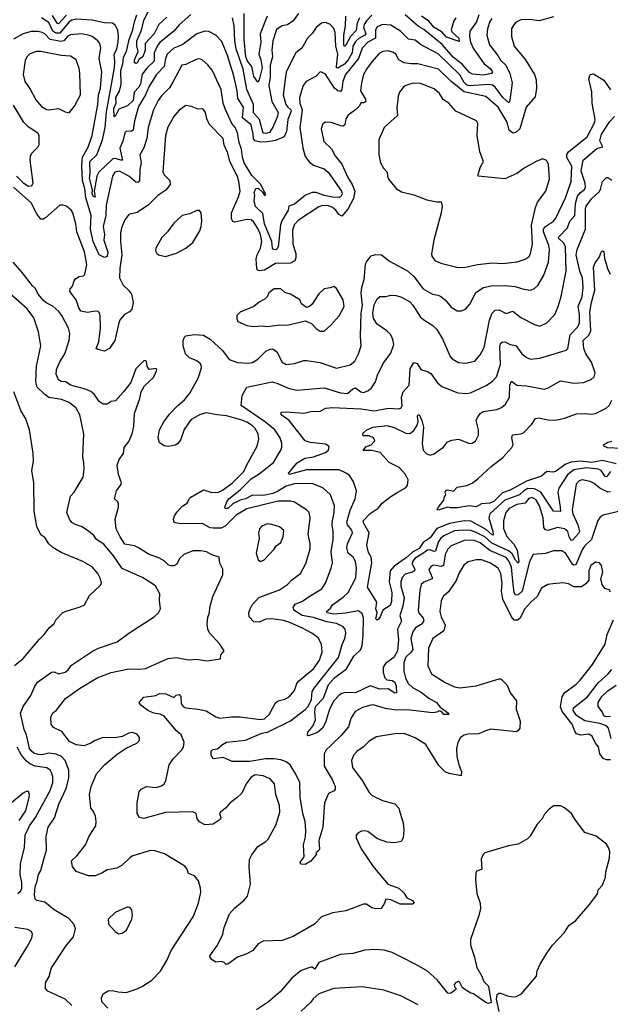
# Model space of a CAD drawing. Extents: x 1892934 to 2008621, y 567149 to 683290.
# Tile 237 of 256: x 1990430 to 1994783, y 628648 to 635910. Entities that reach past the tile are written whole.
import ezdxf

# ---------------------------------------------------------------- set-up
doc = ezdxf.new("R2010")
doc.units = 0

msp = doc.modelspace()

# ---------------------------------------------------------------- linework, layer by layer
at = {"layer": '0CON20XD'}
for points in [[(1991515, 635928.5), (1991454.2, 635875), (1991422.2, 635805), (1991355.8, 635735), (1991355.1, 635684.9), (1991336.4, 635635), (1991311.3, 635618.7), (1991295, 635592.3), (1991285, 635586.5), (1991275.4, 635595.4), (1991275.3, 635615), (1991304.1, 635675), (1991293.2, 635715), (1991293.2, 635755), (1991328.3, 635831.7), (1991344.8, 635905), (1991414.2, 636045)], [(1994365, 635930), (1994258.3, 635901.7), (1994191.2, 635911.2), (1994125, 635908.9), (1994085, 635888.9), (1994055.6, 635845), (1994054.5, 635785), (1994075.5, 635715), (1994159.2, 635615), (1994225.6, 635505), (1994236.5, 635466.5), (1994239.2, 635405), (1994230, 635340), (1994162.9, 635265), (1994115.8, 635105), (1994090.3, 635079.7), (1994065, 635073.8), (1994038.9, 635095), (1994023.8, 635155), (1993956.6, 635265), (1993865, 635342.7), (1993705, 635377.2), (1993609.3, 635455), (1993517.5, 635545), (1993365, 635583.8), (1993315, 635583.8), (1993262.7, 635592.7), (1993225, 635613.3), (1993201.5, 635655), (1993185, 635668), (1993145, 635680), (1993105.6, 635675.6), (1993079.2, 635660.8), (1993025, 635600), (1992985, 635545.6), (1992964.6, 635505), (1992949.1, 635445), (1992943.1, 635385), (1992980, 635325), (1992981.2, 635305), (1992965, 635296.2), (1992945, 635297.5), (1992934.3, 635275.7), (1992905.6, 635245), (1992852.1, 635205), (1992835, 635178.8), (1992825.3, 635134.7), (1992815, 635125.7), (1992796.4, 635126.4), (1992725, 635150.6), (1992685, 635153.1), (1992665, 635142), (1992650.9, 635105), (1992670.9, 635010.9), (1992728.6, 634958.6), (1992755.7, 634905), (1992803.9, 634843.9), (1992848.5, 634745), (1992880.4, 634695), (1992899.2, 634645), (1992889.9, 634590.1), (1992848.1, 634511.9), (1992805, 634461.4), (1992783.1, 634473.1), (1992760.4, 634505), (1992736.4, 634525), (1992705, 634537.4), (1992661.2, 634538.8), (1992635, 634530), (1992485, 634431.5), (1992452.9, 634397.1), (1992441.4, 634355), (1992444, 634255), (1992465.4, 634185), (1992465.4, 634154.6), (1992457.4, 634132.6), (1992425, 634115.3), (1992315, 634112), (1992235, 634063.4), (1992197, 634057), (1992183.5, 634063.5), (1992177.3, 634075), (1992172.2, 634145), (1992180, 634175), (1992205, 634226), (1992214.7, 634275.3), (1992205.2, 634325), (1992185, 634370.5), (1992155, 634416.2), (1992135, 634434), (1992105, 634435.3), (1992015.5, 634415.5), (1992000.8, 634420.8), (1991991.1, 634441.1), (1991992, 634485), (1992043.3, 634603.3), (1992055.3, 634645), (1992046.3, 634716.4), (1992034.3, 634754.3), (1991979.3, 634865), (1991963.2, 634925), (1991938.2, 634985), (1991930.3, 635035), (1991828.1, 635138.1), (1991808.9, 635178.9), (1991798.2, 635225), (1991785, 635246.7), (1991775, 635253.8), (1991745, 635250), (1991695, 635270), (1991655, 635276), (1991605, 635242), (1991565, 635196), (1991521.7, 635118.3), (1991503.6, 635055), (1991484.2, 634785), (1991494, 634765), (1991536.9, 634725), (1991539.4, 634695), (1991506.8, 634653.2), (1991447.6, 634612.4), (1991378.6, 634545), (1991295, 634488.6), (1991235, 634473.8), (1991205, 634433.3), (1991179.5, 634375), (1991172.6, 634337.4), (1991172.3, 634275), (1991183.3, 634175), (1991167.6, 634075), (1991164.7, 634005), (1991191.7, 633951.7), (1991232.9, 633915), (1991254.2, 633885), (1991266.5, 633825), (1991256.7, 633775), (1991239.2, 633755), (1991201.9, 633735), (1991171.1, 633698.9), (1991160.7, 633675), (1991131.9, 633545), (1991091.4, 633485), (1991055, 633465.4), (1991005, 633476.5), (1990992.9, 633485), (1991014.3, 633535), (1991025.4, 633635), (1991023.2, 633725), (1991018.1, 633748.1), (1991005, 633759.2), (1990972.2, 633757.8), (1990930.8, 633749.2), (1990881.1, 633761.1), (1990864.7, 633784.7), (1990845.4, 633845), (1990800, 633905), (1990801.2, 633925), (1990818.8, 633945), (1990831.2, 633985), (1990841.7, 633998.3), (1990867.5, 634015), (1990899.4, 634020.6), (1990909.7, 634030.3), (1990924.5, 634105), (1990907.2, 634197.2), (1990852.1, 634345), (1990842.9, 634405), (1990821.2, 634485), (1990810, 634505), (1990773.6, 634533.6), (1990745, 634543.3), (1990725, 634541.2), (1990620.7, 634449.3), (1990605, 634438), (1990585, 634438), (1990555, 634477.5), (1990515, 634558.2), (1990385, 634674)], [(1993025, 635944.7), (1992985, 635901.8), (1992969, 635875), (1992965.2, 635855), (1992981.1, 635805), (1992973.1, 635795), (1992928.7, 635771.3), (1992908.7, 635751.3), (1992886.3, 635715), (1992880.3, 635665), (1992851.1, 635615), (1992825, 635583), (1992775, 635552.1), (1992766, 635556), (1992764.8, 635564.8), (1992775.2, 635655), (1992760.2, 635715), (1992756.2, 635815), (1992745, 635844), (1992715, 635878.1), (1992685, 635888.9), (1992655, 635884.4), (1992615, 635851.9), (1992585, 635807.1), (1992551.9, 635775), (1992510.2, 635699.8), (1992465.4, 635664.6), (1992393.8, 635525), (1992370.7, 635355), (1992390.9, 635285), (1992405.8, 635265.8), (1992429.6, 635245), (1992431.6, 635235), (1992407.4, 635175), (1992395.7, 635084.3), (1992378.4, 635045), (1992315, 635019.7), (1992255, 635009.6), (1992205, 635007.1), (1992165.8, 635015.8), (1992152.2, 635032.2), (1992151.2, 635065), (1992135.7, 635135), (1992072.8, 635185), (1992080.2, 635265), (1992038.3, 635328.3), (1992032.5, 635385), (1992007.1, 635495), (1991961.9, 635645), (1991920.1, 635750.1), (1991875, 635796.9), (1991825, 635822.9), (1991795, 635825.5), (1991735, 635804.6), (1991635, 635728.7), (1991615, 635720), (1991565, 635698.9), (1991515.9, 635655), (1991504.7, 635625), (1991495.5, 635564.5), (1991439.4, 635505), (1991382.5, 635415), (1991357.4, 635355), (1991305, 635269.4), (1991276.2, 635163.8), (1991265.4, 635095), (1991255, 635087.3), (1991215.4, 635084.6), (1991204.6, 635075), (1991189.3, 635015), (1991167.7, 634962.3), (1991188.1, 634875), (1991175, 634873.3), (1991135, 634886.6), (1991116.8, 634883.2), (1991012.3, 634785), (1990998, 634755), (1990978.5, 634645), (1990985, 634600.8), (1990975, 634605.7), (1990965, 634624), (1990966.9, 634655), (1990945, 634741.2), (1990948.7, 634778.7), (1990945.8, 634864.2), (1990997.5, 634912.5), (1991039, 635025), (1991060.5, 635115), (1991069.3, 635230.7), (1991127.8, 635555), (1991131.5, 635605), (1991125.5, 635654.5), (1991144.7, 635695), (1991155.8, 635745), (1991158.1, 635788.1), (1991152.2, 635832.2), (1991137.2, 635867.2), (1991114.4, 635884.4), (1991055, 635886.5), (1990965, 635906.2), (1990845, 635912.9), (1990815, 635905.9), (1990795, 635893.3), (1990725, 635811.7), (1990695, 635810.5), (1990674.5, 635824.5), (1990645, 635890.2), (1990590, 635925)], [(1990775, 635943.2), (1990715, 635879.3), (1990705, 635884.7), (1990672, 635942)], [(1991691, 635949), (1991605, 635871.5), (1991565.7, 635824.3), (1991462.5, 635742.5), (1991445, 635719.1), (1991420.4, 635665), (1991421.6, 635605), (1991368.6, 635555), (1991331.9, 635508.1), (1991320.4, 635435), (1991307.8, 635412.2), (1991273.3, 635375), (1991265.9, 635315), (1991225, 635273.6), (1991160.2, 635249.8), (1991135, 635200), (1991125, 635192.5), (1991124.8, 635254.8), (1991140.7, 635295), (1991139.2, 635335), (1991166.4, 635383.6), (1991177.4, 635435), (1991174.4, 635535), (1991190.9, 635585), (1991196.2, 635633.8), (1991217.2, 635675), (1991237, 635763), (1991264, 635835), (1991275.5, 635895), (1991294.3, 635945.7)], [(1993910.3, 635919.7), (1993894.4, 635895.6), (1993877.6, 635842.4), (1993872.4, 635795), (1993893.2, 635725), (1993955, 635646.9), (1993975, 635612.2), (1994012.7, 635575), (1994043.1, 635513.1), (1994058.9, 635445), (1994043.9, 635316.1), (1994035, 635297.5), (1993992.9, 635332.8), (1993935, 635412.4), (1993915, 635426.7), (1993885, 635432.8), (1993745, 635421.7), (1993725, 635427.4), (1993705, 635446.6), (1993675, 635502.5), (1993515, 635658.1), (1993385, 635726.1), (1993345, 635758.1), (1993295.7, 635765.7), (1993270.4, 635790.4), (1993236.7, 635825), (1993165, 635869.2), (1993105, 635874.2), (1993063.7, 635856.3), (1993051.9, 635835), (1993053.4, 635775), (1992997.2, 635745), (1992955, 635699.2), (1992928.3, 635625), (1992830.9, 635505), (1992811.9, 635455), (1992805, 635394), (1992795, 635381.1), (1992775, 635384.6), (1992751.3, 635405), (1992685, 635507.1), (1992655, 635524.2), (1992645, 635526), (1992615, 635494.2), (1992542.2, 635455), (1992519.6, 635425), (1992491.5, 635335), (1992493.9, 635295), (1992512.5, 635245), (1992495.3, 635115), (1992515.8, 634965.8), (1992535, 634901.1), (1992565, 634858.4), (1992595, 634836.2), (1992675, 634810.8), (1992704.7, 634785), (1992803, 634645), (1992807.1, 634625), (1992796.8, 634605), (1992781.9, 634598.1), (1992735, 634601.2), (1992675, 634612.9), (1992615, 634634.4), (1992585, 634636.2), (1992536.9, 634615), (1992455, 634549.5), (1992414, 634535), (1992409.2, 634505), (1992362.6, 634427.4), (1992352.3, 634397.7), (1992334.5, 634235), (1992325, 634216.7), (1992315, 634212.5), (1992300.8, 634215), (1992292.2, 634225), (1992288.2, 634275), (1992235, 634404), (1992221.7, 634481.7), (1992167.1, 634532.9), (1992158.9, 634575), (1992162.7, 634615), (1992157.8, 634635), (1992170.6, 634665), (1992187.5, 634667.5), (1992219.1, 634639.1), (1992235, 634614.2), (1992245, 634617.5), (1992206.8, 634695), (1992141.3, 634761.3), (1992085.1, 634855.1), (1992071.1, 634895), (1992065.2, 634955), (1992046.4, 635005), (1992035.2, 635075), (1992018.8, 635115), (1991994.7, 635145), (1991943.5, 635253.5), (1991930.7, 635295), (1991915.4, 635395), (1991848.8, 635538.8), (1991817.6, 635577.6), (1991775, 635614.3), (1991755, 635621.9), (1991735, 635618.6), (1991655, 635578.6), (1991624.2, 635575), (1991559.8, 635450.2)], [(1992484.6, 635955), (1992445, 635900.7), (1992405, 635872.3), (1992364.7, 635865.3), (1992322.2, 635837.7), (1992296.8, 635755), (1992289.3, 635685), (1992292.8, 635635), (1992275.7, 635575), (1992275.6, 635485), (1992265.7, 635425), (1992287.4, 635307.4), (1992335.6, 635225), (1992328.4, 635191.6), (1992295, 635118.5), (1992271.2, 635078.8), (1992245, 635069.6), (1992225, 635073.2), (1992197, 635175), (1992152.7, 635222.7), (1992153.7, 635285), (1992104.2, 635394.2), (1992076.5, 635545), (1992026.6, 635695), (1992015.6, 635755.6), (1992010, 635865), (1991998.2, 635925)], [(1992254, 635936), (1992201.5, 635805), (1992206.3, 635745), (1992193.4, 635655), (1992207.4, 635615), (1992217.1, 635555), (1992194.6, 635465.4), (1992185, 635450), (1992155, 635490), (1992141.6, 635565), (1992108.9, 635605), (1992097.1, 635635), (1992084.5, 635765), (1992084.8, 635955)], [(1992934.1, 635925), (1992916.3, 635885), (1992909, 635831), (1992868.1, 635785), (1992835, 635721.6), (1992825, 635713.5), (1992819.7, 635725), (1992820.3, 635795), (1992831.9, 635865), (1992833.8, 635936.2)], [(1993814.7, 635945), (1993797.2, 635895), (1993748.9, 635825), (1993745.3, 635785), (1993752.8, 635745), (1993775, 635694.6), (1993852.7, 635585), (1993898.9, 635548.9), (1993914.5, 635525), (1993907.3, 635512.7), (1993845, 635501.4), (1993767.9, 635507.9), (1993745, 635520), (1993695, 635579.4), (1993625, 635633.3), (1993545, 635727.7), (1993408, 635838), (1993370.4, 635860.4), (1993271.5, 635945)], [(1993644.4, 635925), (1993629.1, 635900.9), (1993609.1, 635835), (1993615, 635820), (1993667.1, 635775), (1993670, 635750), (1993575, 635780.9), (1993545, 635818.9), (1993485, 635852.3), (1993445, 635898.5), (1993390.6, 635935)], [(1991559.8, 635450.2), (1991533.5, 635406.5), (1991475, 635348.9), (1991449.6, 635315), (1991415.3, 635245), (1991375.9, 635115), (1991367.6, 635035), (1991344.8, 634965.2), (1991316.1, 634913.9), (1991325.3, 634855), (1991315.9, 634804.1), (1991312, 634718), (1991301.7, 634708.3), (1991285, 634711.8), (1991235, 634755.4), (1991165, 634792.7), (1991132.2, 634785), (1991112.7, 634755), (1991067.6, 634542.4), (1991063.6, 634466.4), (1991046.1, 634385), (1991053.7, 634325), (1991051, 634285), (1991078.3, 634195), (1991075, 634164.6), (1991054.8, 634155.2), (1991015.9, 634175), (1990972.3, 634275), (1990951.1, 634365), (1990955.6, 634465), (1990918.5, 634595), (1990911.1, 634665), (1990893.8, 634725), (1990886.7, 634835), (1990893.8, 634895), (1990935, 634969.4), (1990963.5, 635055), (1991006.2, 635285), (1991010.9, 635355), (1991026.1, 635405), (1991034.1, 635525), (1991016.6, 635625), (1991027.4, 635702.6), (1991019.5, 635735), (1991004.7, 635754.7), (1990962.9, 635785), (1990935.3, 635795.3), (1990885, 635805.3), (1990805, 635799.4), (1990785, 635789.3), (1990755.8, 635754.2), (1990735, 635748.2), (1990654.7, 635764.7), (1990615, 635804.7), (1990595, 635815.8), (1990565, 635822.9), (1990515, 635822.7), (1990455, 635805.4), (1990385, 635766.2)], [(1990795, 635223.3), (1990835, 635273.3), (1990877.3, 635355), (1990873.6, 635515), (1990869.1, 635549.1), (1990847.1, 635615), (1990805, 635642.2), (1990735, 635646.2), (1990585, 635675.5), (1990554.6, 635675.4), (1990505, 635658.1), (1990483.1, 635635), (1990471.1, 635608.9), (1990454.4, 635505), (1990468.1, 635455), (1990507, 635397), (1990547.8, 635317.8), (1990590.4, 635270.4), (1990628.6, 635248.6), (1990645, 635245.5), (1990715.7, 635255.7), (1990765, 635230), (1990795, 635223.3)], [(1991884.4, 632994.4), (1991805, 633011.2), (1991755, 632995.4), (1991690.2, 632959.8), (1991643.1, 632886.9), (1991615, 632810), (1991596.7, 632785), (1991577.7, 632772.3), (1991525, 632761.2), (1991495, 632766.7), (1991459.4, 632789.4), (1991451.4, 632825), (1991460.8, 632885), (1991491.4, 632945), (1991535, 632999.4), (1991595, 633064.2), (1991645, 633107.1), (1991683.9, 633155), (1991744.3, 633265), (1991768.7, 633341.3), (1991768.2, 633365), (1991760, 633375), (1991735, 633392.7), (1991681.9, 633415), (1991651.4, 633445), (1991635.8, 633505), (1991635.8, 633545), (1991645, 633568.8), (1991655, 633577.5), (1991715, 633589.2), (1991785, 633584.3), (1991833.3, 633553.3), (1991865, 633524.5), (1991925, 633471.1), (1991975, 633404.5), (1992035, 633380.5), (1992115, 633375.6), (1992145, 633380.6), (1992185, 633405.6), (1992245, 633465.5), (1992275, 633481.1), (1992295, 633483.3), (1992325, 633460.6), (1992365, 633384), (1992395, 633366), (1992455, 633373.3), (1992524.6, 633395.4), (1992545, 633395.5), (1992645, 633381.2), (1992765, 633338.9), (1992865, 633363.2), (1992899.2, 633390.8), (1992927.7, 633445), (1992947.1, 633505), (1992940.9, 633575), (1992948, 633745), (1992957.8, 633805), (1992947, 633893), (1992952.9, 633937.1), (1992969.7, 633995), (1992978.9, 634105), (1992986.2, 634125), (1993020.6, 634169.4), (1993055, 634179.2), (1993096.1, 634176.1), (1993155, 634129.4), (1993288.1, 634058.1), (1993335, 634016.9), (1993403.1, 633925), (1993473.8, 633885), (1993515, 633878.9), (1993535, 633868.1), (1993565, 633842.9), (1993609.7, 633789.7), (1993655, 633762.5), (1993685, 633762.5), (1993715, 633776), (1993747.4, 633812.6), (1993792.9, 633897.1), (1993848.8, 633935), (1993905, 633946.5), (1994005, 633950), (1994082.7, 633942.7), (1994145, 633923.1), (1994195, 633915.8), (1994225, 633928.6), (1994249.5, 633950.5), (1994292.5, 634025), (1994328.3, 634121.7), (1994334.7, 634215), (1994329.5, 634245), (1994290.8, 634345), (1994291.9, 634365), (1994305, 634385.8), (1994365, 634423.6), (1994380.8, 634445), (1994453.8, 634595), (1994494, 634716), (1994499, 634829), (1994463.5, 634893.5), (1994462.2, 634915), (1994475.4, 634935), (1994611.8, 635045), (1994669.2, 635155), (1994670.8, 635175), (1994650.4, 635295), (1994646.9, 635376.9), (1994626, 635475), (1994634.1, 635505.9), (1994659.3, 635510.7), (1994735, 635464.2), (1994785, 635392)], [(1993662.8, 634082.8), (1993715, 634084.5), (1993805, 634104), (1993915, 634115.9), (1993988.6, 634111.4), (1994096.1, 634123.9), (1994156.6, 634143.4), (1994185, 634163.3), (1994195.3, 634185), (1994209.1, 634255), (1994202, 634395), (1994231.3, 634525), (1994246.3, 634563.6), (1994309.1, 634645), (1994335.4, 634734.6), (1994326.9, 634845), (1994312.7, 634872.7), (1994287, 634883), (1994242.3, 634867.7), (1994155, 634818.8), (1994095, 634776.2), (1994005, 634736.7), (1993810, 634755), (1993808.3, 634768.3), (1993827.5, 634825), (1993848.8, 634865), (1993821.9, 634935), (1993802.9, 635055), (1993806, 635145), (1993796.2, 635165), (1993645, 635234.3), (1993592.5, 635295), (1993550.8, 635320.8), (1993525, 635366.9), (1993485, 635399.1), (1993385, 635440), (1993335, 635441.5), (1993304.6, 635435.4), (1993265, 635420), (1993228.8, 635375), (1993219.2, 635345), (1993209.5, 635260.5), (1993215.4, 635204.6), (1993116.2, 635115), (1993076.2, 635025), (1993077.5, 634915), (1993089.2, 634855), (1993110.8, 634815), (1993139.2, 634785), (1993140, 634755), (1993148, 634735), (1993205, 634666.2), (1993245, 634641.2), (1993335, 634619.2), (1993430.3, 634580.3), (1993503.9, 634566.1), (1993536.4, 634566.4), (1993543.3, 634535), (1993536.2, 634485), (1993481.9, 634285), (1993466.1, 634183.9), (1993468, 634165), (1993489.2, 634135), (1993533.3, 634115), (1993662.8, 634082.8)], [(1990380.7, 635280.7), (1990455, 635156.7), (1990485, 635127.9), (1990564.5, 635075), (1990570.4, 635055), (1990571.9, 634988.1), (1990561.7, 634968.3), (1990518.5, 634925), (1990507.2, 634902.8), (1990504.6, 634875), (1990526.4, 634705), (1990517.4, 634682.6), (1990495, 634680.5), (1990460.8, 634700.8), (1990407.4, 634755)], [(1994865, 632288.5), (1994730, 632255), (1994709.1, 632240.9), (1994692.6, 632217.4), (1994644.4, 632075.6), (1994593, 632027), (1994575, 631999.5), (1994529.7, 631890.3), (1994515, 631888), (1994503.9, 631895), (1994455, 631971.9), (1994425, 631993.1), (1994365, 631993.1), (1994305, 631972.7), (1994214.1, 631965.9), (1994186.5, 631915), (1994133.1, 631695), (1994105, 631668.2), (1994085, 631665.6), (1994075, 631688.8), (1994066.5, 631743.5), (1994055, 631873.1), (1994038.6, 631915), (1994015, 631943.7), (1993895, 631995.8), (1993825, 632051.2), (1993775, 632070), (1993705, 632069.7), (1993611.2, 632028.8), (1993585, 632004.4), (1993565, 631964.3), (1993552.9, 631885), (1993535, 631877.9), (1993483.4, 631886.6), (1993461.7, 631878.3), (1993445.4, 631854.6), (1993471.4, 631795), (1993470.8, 631785), (1993407.9, 631762.1), (1993388.2, 631745), (1993378.6, 631701.4), (1993367.1, 631552.9), (1993371.8, 631535), (1993403.1, 631495), (1993408.5, 631475), (1993395.5, 631455), (1993346.4, 631425), (1993327.5, 631395), (1993314.1, 631345), (1993327.9, 631265), (1993315, 631243.9), (1993274, 631205), (1993260.8, 631165), (1993260.5, 631105), (1993274.6, 631055), (1993293.9, 631015), (1993325, 630983.3), (1993390.3, 630950.3), (1993445, 630906.7), (1993502.8, 630872.8), (1993529.4, 630839.4), (1993590, 630795), (1993592, 630785), (1993556.2, 630785), (1993538.3, 630808.3), (1993525, 630812), (1993505, 630801.5), (1993475, 630797.2), (1993285, 630820.3), (1993205, 630816.8), (1993125, 630829.4), (1993035, 630856.9), (1993017.5, 630855), (1992955.8, 630835.8), (1992901.7, 630808.3), (1992871.8, 630755), (1992854.5, 630695), (1992800.4, 630629.6), (1992725, 630559.1), (1992690, 630525), (1992674.6, 630495), (1992674.6, 630405), (1992733.8, 630305), (1992755.7, 630255), (1992755.8, 630235), (1992746.9, 630223.1), (1992705, 630203.3), (1992675.5, 630135), (1992664.7, 629955), (1992634.5, 629855), (1992638.7, 629791.3), (1992635, 629781.2), (1992613.8, 629765), (1992617.5, 629755), (1992575.6, 629704.4), (1992535, 629680), (1992502.4, 629682.4), (1992496, 629695), (1992526.2, 629735), (1992522.2, 629825), (1992536.9, 629883.1), (1992538.9, 629928.9), (1992532.9, 629995), (1992516.4, 630055), (1992497.1, 630175), (1992494.7, 630284.7), (1992465.6, 630345.6), (1992424.4, 630415), (1992395, 630436.2), (1992355, 630450.4), (1992305, 630458.3), (1992242.3, 630457.7), (1992125, 630438), (1991995, 630438.1), (1991928.6, 630468.6), (1991855, 630457.5), (1991840, 630485), (1991842, 630515), (1991852.9, 630527.1), (1991887.9, 630532.1), (1991925.6, 630565), (1991955, 630581.8), (1992095, 630596.6), (1992215, 630647.1), (1992256.2, 630655), (1992425, 630737.7), (1992535, 630822.8), (1992555, 630845.5), (1992581.1, 630895), (1992586.2, 630953.8), (1992601, 630979), (1992779.1, 631205), (1992807.2, 631302.8), (1992825.4, 631345), (1992832.7, 631385), (1992828.8, 631415), (1992812.2, 631435), (1992766.2, 631456.2), (1992695, 631468.8), (1992595, 631501.1), (1992511.8, 631515), (1992451.1, 631555), (1992445.6, 631575), (1992461.2, 631598.8), (1992515, 631620.8), (1992563.2, 631656.8), (1992658, 631712), (1992685, 631753.8), (1992726.7, 631865), (1992735.6, 631905), (1992726.7, 631985), (1992739.6, 632075), (1992740.8, 632135), (1992732.5, 632185), (1992736, 632215), (1992748.5, 632275), (1992749.6, 632325), (1992720.5, 632405), (1992665, 632456.4), (1992585, 632488.3), (1992455, 632486.8), (1992395, 632468.5), (1992330.7, 632429.3), (1992295, 632415.4), (1992225, 632401.3), (1992145, 632402.1), (1992095, 632375.5), (1992054.3, 632365.7), (1992000.9, 632339.1), (1991965, 632304.8), (1991944.2, 632305), (1991942.2, 632315), (1991956.4, 632355), (1991971.4, 632375), (1992055, 632442.4), (1992135, 632524), (1992195, 632559.5), (1992299.5, 632645), (1992355.9, 632734.1), (1992362.8, 632757.2), (1992362.2, 632785), (1992350.4, 632825), (1992309.4, 632885), (1992240.5, 632940.5), (1992063.5, 633065), (1992070.7, 633139.3), (1992105, 633198.8), (1992290.7, 633239.3), (1992325, 633230), (1992415, 633188.8), (1992475, 633177.5), (1992674.1, 633194.1), (1992795, 633158.7), (1992845, 633152.5), (1992885, 633188.5), (1992905, 633194.5), (1992945, 633164.5), (1992965, 633160.6), (1992995, 633172), (1993022, 633195), (1993051.3, 633238.7), (1993068.3, 633288.3), (1993110.6, 633379.4), (1993165, 633450), (1993186.7, 633515), (1993180.3, 633550.3), (1993164.4, 633585), (1993135.6, 633615.6), (1993064.4, 633665), (1993036.9, 633705), (1993033.2, 633745), (1993043.4, 633806.6), (1993065, 633852), (1993085, 633867.5), (1993125, 633867.5), (1993165, 633878), (1993205, 633876.9), (1993245, 633863.1), (1993305, 633828.1), (1993328.2, 633805), (1993385.3, 633715.3), (1993415, 633690.6), (1993475, 633655.7), (1993505, 633625.8), (1993546.2, 633556.2), (1993601.9, 633425), (1993618.6, 633408.6), (1993665, 633381.9), (1993715, 633376.7), (1993785, 633391.9), (1993823, 633437), (1993853, 633493), (1993893.3, 633695), (1993912.5, 633745), (1993935, 633766.7), (1993965, 633770.5), (1994015, 633742.7), (1994065, 633760), (1994125, 633713.5), (1994225, 633660.8), (1994265, 633650), (1994315.5, 633674.5), (1994373.6, 633736.4), (1994400, 633795), (1994422.3, 633867.7), (1994458.4, 634055), (1994452.4, 634235), (1994441.1, 634261.1), (1994403.8, 634295), (1994400.4, 634305), (1994466.8, 634375), (1994486, 634425), (1994521.8, 634465), (1994527.6, 634555), (1994542, 634608), (1994563.8, 634636.2), (1994592.2, 634657.8), (1994601.1, 634675), (1994599, 634705), (1994567.5, 634792.5), (1994582.7, 634875), (1994685, 634959.4), (1994727.5, 634972.5), (1994707.1, 635017.1), (1994718.1, 635065), (1994780.9, 635159.1), (1994814.3, 635195.7)], [(1994785, 632427.2), (1994765, 632425.7), (1994705.2, 632455.2), (1994665, 632489.5), (1994636, 632505), (1994575.3, 632515.3), (1994555, 632509.1), (1994531.8, 632485), (1994502.8, 632295), (1994507.3, 632265), (1994543.3, 632185), (1994555.8, 632135), (1994549.8, 632120.2), (1994505, 632070), (1994495, 632068.9), (1994479.2, 632095), (1994469.4, 632135), (1994445, 632155.2), (1994395, 632164.7), (1994325, 632143.2), (1994305, 632146.5), (1994292.4, 632165), (1994287.2, 632235), (1994261.5, 632325), (1994235, 632370.3), (1994205, 632384.8), (1994181.6, 632378.4), (1994155, 632343.8), (1994095, 632333.9), (1994038.5, 632305), (1994013.7, 632275), (1993995.2, 632215), (1993996.8, 632156.8), (1994019.4, 632099.4), (1994071.3, 632041.3), (1994096.6, 631996.6), (1994108.7, 631915), (1994105, 631902.5), (1994085, 631923.8), (1994059.2, 631969.2), (1994032.5, 631992.5), (1993908.9, 632048.9), (1993859, 632095), (1993795, 632128.9), (1993755, 632142), (1993695, 632145.7), (1993635, 632139), (1993556.4, 632103.6), (1993533.8, 632085), (1993515, 632057.5), (1993495, 631990.8), (1993485, 631987.9), (1993455, 632000.7), (1993435, 631998.5), (1993395, 631967.2), (1993345, 631939.3), (1993326.1, 631915), (1993323.4, 631896.6), (1993341.8, 631855), (1993338.9, 631845), (1993324.8, 631835.2), (1993270.7, 631819.3), (1993250, 631795), (1993238.2, 631765), (1993238.6, 631735), (1993262.8, 631645), (1993255.2, 631585), (1993233.1, 631515), (1993243.6, 631473.6), (1993215.8, 631415), (1993222.2, 631335), (1993214.7, 631255), (1993187.1, 631205), (1993125, 631161.6), (1993108.6, 631135), (1993108.9, 631095), (1993120.8, 631055), (1993135, 631041.9), (1993175, 631036.2), (1993194.3, 631025), (1993205.6, 630995), (1993207.5, 630945), (1993195, 630943.3), (1993145, 630975.3), (1993085, 630972.2), (1993013.1, 630996.9), (1992905, 630946.1), (1992835, 630948.8), (1992805, 630940), (1992785, 630927.6), (1992745, 630886.2), (1992714.4, 630825), (1992684.6, 630725.4), (1992661.9, 630685), (1992625, 630651.5), (1992565, 630630), (1992555, 630628.8), (1992550.8, 630635), (1992554.4, 630655.6), (1992590, 630700), (1992609.5, 630745), (1992604.6, 630804.6), (1992609.1, 630845), (1992669.2, 630905), (1992705, 631006.8), (1992751.8, 631058.2), (1992838, 631122), (1992893.1, 631215), (1992943.5, 631265), (1992954.7, 631295), (1992962.4, 631367.6), (1992965.2, 631495.2), (1992955, 631529.1), (1992925, 631549.7), (1992835, 631532.2), (1992745, 631524.4), (1992695.8, 631535), (1992692.5, 631545), (1992720, 631570), (1992735.6, 631595), (1992815, 631650), (1992850.4, 631685), (1992907.2, 631792.8), (1992911.9, 631865), (1992905.3, 631915), (1992888.2, 631945), (1992851.5, 631975), (1992840, 632015), (1992845, 632044.3), (1992882.6, 632125), (1992879.2, 632145), (1992845.9, 632185), (1992842.2, 632205), (1992865, 632291.9), (1992902.7, 632375), (1992911.9, 632435), (1992890.3, 632500.3), (1992863.8, 632545), (1992842.4, 632562.4), (1992785, 632589.7), (1992545, 632590), (1992415, 632556.7), (1992410, 632565), (1992475, 632640.8), (1992532.5, 632675), (1992595, 632685.2), (1992683.4, 632716.6), (1992707.1, 632735), (1992712, 632762), (1992685, 632779.8), (1992571.8, 632791.8), (1992534.2, 632805), (1992415, 632953.3), (1992358.1, 632995), (1992357.5, 633015), (1992395, 633017.8), (1992525, 633006.7), (1992575, 633020), (1992645, 633023.1), (1992686.4, 633043.6), (1992735, 633048.8), (1992945, 633040.7), (1993045, 633024.2), (1993145, 633045.3), (1993225, 633039.4), (1993240, 633045), (1993248.8, 633061.2), (1993243.8, 633125), (1993257.3, 633165), (1993300.8, 633215), (1993309.2, 633335), (1993335, 633381.2), (1993358.8, 633375), (1993383.3, 633335), (1993395, 633326.7), (1993435, 633315.8), (1993459.3, 633299.3), (1993510.6, 633230.6), (1993541.2, 633205), (1993658.3, 633158.3), (1993725, 633153.5), (1993752.1, 633157.9), (1993868.3, 633211.7), (1993915, 633244.3), (1993943.4, 633276.6), (1993975, 633366.7), (1993969.3, 633500.7), (1993975, 633520.8), (1993985, 633530.6), (1994005, 633533.1), (1994044, 633514), (1994086, 633506), (1994130.8, 633445), (1994171.2, 633415), (1994195, 633405.6), (1994263, 633413), (1994425, 633461.8), (1994457.6, 633472.4), (1994470.6, 633485), (1994487.6, 633585), (1994542.9, 633645), (1994555.7, 633674.3), (1994556, 633735), (1994545.2, 633795), (1994575.7, 633865), (1994584.1, 633935), (1994577.3, 634005), (1994559.3, 634055), (1994531.4, 634175), (1994539.7, 634215), (1994599.6, 634365), (1994600.5, 634515), (1994605.2, 634535), (1994645, 634589.1), (1994700.8, 634639.2), (1994711.7, 634658.3), (1994725, 634717.5), (1994755, 634746.2), (1994765, 634746.2), (1994795, 634727.1)], [(1991505, 634164), (1991585, 634189.2), (1991655, 634223.8), (1991705, 634266.2), (1991757, 634353), (1991768, 634385), (1991773.3, 634425), (1991766.7, 634485), (1991755, 634502.5), (1991735, 634503.3), (1991685, 634478.8), (1991626.7, 634465), (1991565, 634410), (1991520, 634345), (1991476.4, 634303.6), (1991433.3, 634225), (1991430, 634205), (1991440, 634185), (1991452.5, 634175), (1991505, 634164)], [(1994785, 632577.1), (1994755, 632539.3), (1994745, 632541.8), (1994715, 632584.8), (1994695, 632594.8), (1994605, 632604.5), (1994515, 632591), (1994467.5, 632552.5), (1994402.8, 632455), (1994396.6, 632425), (1994414.3, 632314.3), (1994415, 632282.9), (1994365, 632286.2), (1994272.4, 632425), (1994225, 632449.4), (1994175, 632451.7), (1994145.7, 632435), (1994115, 632404.5), (1994005, 632365.5), (1993895.4, 632265), (1993886.8, 632235), (1993917.5, 632135), (1993920.9, 632115), (1993915, 632107.8), (1993869.4, 632149.4), (1993755, 632211.6), (1993705, 632212.7), (1993598.1, 632195), (1993505, 632158.4), (1993455, 632088.8), (1993405, 632053.3), (1993375, 632009.9), (1993325, 631983.4), (1993278.2, 631941.8), (1993191.2, 631878.8), (1993159.7, 631845), (1993152.7, 631765), (1993171.9, 631685), (1993171.1, 631618.9), (1993159.7, 631590.3), (1993107.1, 631555), (1993087.9, 631505), (1993075, 631488.1), (1993065, 631481.4), (1993055, 631490), (1993064.5, 631534.5), (1993055.5, 631565), (1993062, 631615), (1992994.6, 631725), (1993026.3, 631905), (1993020, 631945), (1993000.1, 631980.1), (1992988, 632035), (1993006.4, 632125), (1992965.8, 632195), (1992961.4, 632215), (1993012.4, 632267.6), (1993072.7, 632307.3), (1993101.9, 632345), (1993165, 632394.4), (1993216.7, 632425), (1993273, 632457), (1993289.2, 632475), (1993292.9, 632515), (1993274.5, 632555), (1993228, 632608), (1993154.1, 632645), (1993087.8, 632717.8), (1993025, 632732.9), (1992962.4, 632732.4), (1992981.6, 632758.4), (1993020.6, 632775), (1993048.8, 632805), (1993036.7, 632825), (1993005, 632840), (1992961.2, 632841.2), (1992958, 632855), (1992965.8, 632865), (1992988.6, 632885), (1993035.8, 632904.2), (1993135, 632917.1), (1993191.2, 632901.2), (1993275, 632860), (1993305, 632857.8), (1993335, 632880), (1993357.1, 632915), (1993367.5, 632945), (1993363.1, 632986.9), (1993365, 632994), (1993375, 632997.5), (1993395, 632953.3), (1993405.4, 632905), (1993395.3, 632785.3), (1993404.5, 632735), (1993425, 632710.9), (1993455, 632698.6), (1993485, 632708.6), (1993515, 632730), (1993552.7, 632757.3), (1993584.2, 632795.8), (1993615, 632808), (1993665, 632816), (1993745, 632784.4), (1993765, 632786.9), (1993788.9, 632801.1), (1993811.4, 632845), (1993812.2, 632885), (1993795.5, 632954.5), (1993803.3, 632975), (1993824.4, 633005), (1993845, 633019.1), (1993946, 633034), (1993980.2, 633049.8), (1994011.9, 633075), (1994039.3, 633125), (1994042.2, 633215), (1994055, 633243.8), (1994095.5, 633215.5), (1994165, 633210.5), (1994295, 633185.6), (1994326.2, 633195), (1994415, 633247.5), (1994515, 633229.4), (1994585, 633233.3), (1994642.7, 633257.3), (1994663.6, 633276.4), (1994672.7, 633305), (1994643.8, 633385), (1994603.5, 633446.5), (1994589.4, 633485), (1994583.3, 633545), (1994625.9, 633584.1), (1994639.6, 633615), (1994632.4, 633755), (1994644, 633825), (1994670.2, 633915), (1994658.4, 634085), (1994672.4, 634117.6), (1994700, 634155), (1994715, 634196), (1994725, 634205.8), (1994735, 634200), (1994740.2, 634150.2), (1994763.3, 634075), (1994783.4, 634033.4)], [(1991078.5, 628618.5), (1991035.8, 628665), (1991032.5, 628695), (1991045.8, 628724.2), (1991082.5, 628747.5), (1991115, 628750.8), (1991155, 628740), (1991215, 628735.8), (1991295, 628763.1), (1991335, 628781.9), (1991403, 628827), (1991467, 628893), (1991515.7, 628975), (1991545.8, 629045), (1991708, 629292), (1991748.6, 629395), (1991764, 629475), (1991763.3, 629505), (1991747.3, 629557.3), (1991718.8, 629595), (1991673.6, 629613.6), (1991665, 629643.8), (1991646, 629666), (1991497.9, 629757.9), (1991425, 629780.6), (1991395, 629783.1), (1991265, 629742.1), (1991245, 629730.5), (1991185, 629674.6), (1991145, 629651.8), (1991106.6, 629643.4), (1991075, 629640), (1991035, 629614.4), (1990985, 629594.2), (1990935.8, 629595.8), (1990845, 629626.2), (1990818.8, 629665), (1990812.5, 629705), (1990853.8, 629745), (1990915.3, 629824.7), (1990943.1, 629886.9), (1990990.6, 629965), (1990994.4, 629995), (1990989.4, 630035), (1990975, 630070), (1990953.3, 630095), (1990944.4, 630194.4), (1990955.6, 630255), (1990995, 630346.7), (1991053.8, 630415), (1991148.3, 630491.7), (1991215, 630536.7), (1991292.5, 630575), (1991312.5, 630595), (1991312.5, 630615), (1991295, 630640), (1991262, 630652), (1991235, 630646.9), (1991185, 630624.2), (1991145, 630616.9), (1991036.6, 630613.4), (1990985, 630593.3), (1990955, 630573.3), (1990905, 630554.4), (1990845, 630562.5), (1990796.9, 630586.9), (1990740.4, 630660.4), (1990679.1, 630689.1), (1990662, 630715), (1990659.2, 630765), (1990675, 630798.8), (1990701.7, 630818.3), (1990767.3, 630902.7), (1990871.7, 630978.3), (1991001.2, 631055), (1991105, 631094.6), (1991235, 631122.7), (1991315, 631118.9), (1991356.2, 631123.8), (1991525, 631198.9), (1991585, 631205.8), (1991675, 631188), (1991735, 631193.8), (1991808.3, 631181.7), (1991910, 631195), (1991912.5, 631225), (1991936.7, 631255), (1991904, 631305), (1991827.9, 631387.9), (1991815.9, 631415.9), (1991811.2, 631451.2), (1991816.9, 631503.1), (1991828.8, 631535), (1991831.9, 631575), (1991853.3, 631655), (1991926, 631815), (1991928.3, 631858.3), (1991905, 631902.5), (1991900.8, 631945), (1991845, 631962.5), (1991807.5, 631985), (1991765, 631993.3), (1991705, 631992.2), (1991640, 631965), (1991608.6, 631935), (1991588.8, 631895), (1991565, 631882), (1991545, 631882), (1991525, 631890), (1991495, 631919.1), (1991455, 631940), (1991385, 631964.5), (1991305.8, 632015), (1991275, 632028.2), (1991205, 632042.2), (1991171.2, 632095), (1991140.6, 632155), (1991134.2, 632225), (1991158.8, 632315), (1991158.3, 632338.3), (1991153, 632353), (1991127.5, 632375), (1991144.2, 632435), (1991175, 632480), (1991179.1, 632495), (1991158.5, 632555), (1991148.9, 632625), (1991163.1, 632665), (1991195, 632711.2), (1991200, 632755), (1991235, 632798.8), (1991260, 632855), (1991272.3, 632912.3), (1991276, 633005), (1991315.6, 633115), (1991324.6, 633165.4), (1991350.4, 633209.6), (1991415, 633271.2), (1991440, 633325), (1991435, 633337.5), (1991385, 633330), (1991370, 633355), (1991365, 633390), (1991356.4, 633396.4), (1991345, 633393.3), (1991285, 633336), (1991248, 633235), (1991195, 633166.2), (1991135, 633098), (1991103.3, 633095), (1991074.5, 633075.5), (1991045, 633074), (1991015, 633094), (1990977.8, 633147.8), (1990955, 633166.9), (1990914.6, 633184.6), (1990804, 633214), (1990769.1, 633239.1), (1990735, 633241.6), (1990714.7, 633254.8), (1990699.7, 633295), (1990700.6, 633329.4), (1990725, 633385.8), (1990762.2, 633445), (1990793.3, 633545), (1990800.6, 633595), (1990789.5, 633635), (1990739.2, 633729.1), (1990717.7, 633757.7), (1990675, 633797.5), (1990629.2, 633819.2), (1990607.1, 633837.1), (1990566.8, 633885), (1990546.4, 633926.4), (1990525, 633946), (1990448.1, 634045), (1990380.7, 634120.7)], [(1992675, 633613.8), (1992724.2, 633655.8), (1992785.7, 633725), (1992821.1, 633795), (1992814.4, 633845), (1992765, 633927.5), (1992745, 633942.5), (1992718.3, 633931.7), (1992673.9, 633926.1), (1992635, 633887.5), (1992585, 633812.5), (1992566.1, 633793.9), (1992545, 633787.5), (1992507.5, 633815), (1992493.9, 633843.9), (1992425, 633886.7), (1992385, 633896.7), (1992355, 633926.2), (1992305, 633925.8), (1992266.7, 633895), (1992254.1, 633865.9), (1992233, 633847), (1992195, 633826.2), (1992156.7, 633795), (1992055, 633753.8), (1992030.7, 633729.3), (1992030, 633705), (1992037.5, 633685), (1992105, 633654), (1992155, 633648), (1992215, 633653.1), (1992255, 633648.1), (1992348.3, 633658.3), (1992405, 633657.5), (1992535, 633688.8), (1992580.5, 633670.5), (1992615, 633631.2), (1992645, 633613.8), (1992675, 633613.8)], [(1990815, 628640), (1990763.8, 628685), (1990636, 628745), (1990620.8, 628765), (1990618.8, 628805), (1990646.2, 628853.8), (1990665, 628917.5), (1990775.6, 629085), (1990825.7, 629145), (1990840, 629205), (1990828.3, 629238.3), (1990791.3, 629281.3), (1990684.4, 629344.4), (1990615, 629400), (1990555, 629412.5), (1990545, 629426.7), (1990538.5, 629455), (1990542.7, 629515), (1990558.7, 629555), (1990567.7, 629605), (1990585.3, 629634.8), (1990612.3, 629735), (1990626.9, 629785), (1990625.7, 629885), (1990640.6, 629955), (1990687.2, 630022.8), (1990718.7, 630125), (1990771.4, 630238.6), (1990792.2, 630315), (1990791.8, 630375), (1990763.8, 630445), (1990735, 630477.9), (1990695, 630492.9), (1990645, 630499.3), (1990595, 630488.2), (1990565, 630489.7), (1990535, 630500.7), (1990515, 630517.3), (1990503.1, 630535), (1990478.8, 630635), (1990463.1, 630675), (1990436.4, 630795), (1990455.7, 630844.3), (1990512.7, 630925), (1990541.5, 630995), (1990560.6, 631025), (1990665, 631096.9), (1990685, 631101.1), (1990715, 631086.5), (1990765, 631098.8), (1990786.5, 631115), (1990810.6, 631149.4), (1990967.2, 631252.8), (1991010, 631275), (1991148.3, 631321.7), (1991233.3, 631385), (1991421.2, 631505), (1991453.8, 631535), (1991466.7, 631565), (1991460, 631625), (1991462, 631675), (1991431.9, 631735), (1991335, 631795.3), (1991185, 631861.5), (1991121.6, 631955), (1991051.2, 632041.2), (1990997.1, 632075), (1990976.2, 632105), (1990938.6, 632135), (1990889.4, 632169.4), (1990845, 632183.2), (1990815, 632201.8), (1990796.4, 632226.4), (1990776.2, 632275), (1990805.4, 632394.6), (1990832.1, 632425), (1990898, 632535), (1990903.9, 632596.1), (1990903.8, 632645), (1990896, 632685), (1990902.9, 632855), (1990874.2, 632995), (1990845, 633045.8), (1990795, 633085.6), (1990739.1, 633109.1), (1990644.7, 633124.7), (1990614.7, 633144.7), (1990559, 633199), (1990548.9, 633238.9), (1990552.7, 633355), (1990584.6, 633505.4), (1990567.4, 633607.4), (1990535, 633710.8), (1990485, 633776.7), (1990362.9, 633885)], [(1990392.2, 631147.8), (1990455, 631198.8), (1990575, 631341.2), (1990611.2, 631375), (1990646.7, 631425), (1990685, 631457.5), (1990697.5, 631485), (1990745.8, 631534.2), (1990765, 631546), (1990875, 631578.8), (1990907.5, 631595), (1990945, 631662.5), (1991023.9, 631736.1), (1991032.5, 631755), (1991025.9, 631785.9), (1991005.8, 631825.8), (1990965, 631873.3), (1990895, 631913.3), (1990735, 631981.2), (1990675, 632016.2), (1990645, 632043.3), (1990615, 632090), (1990585, 632110), (1990555, 632172.5), (1990536.9, 632285), (1990533.9, 632493.9), (1990520, 632585), (1990531.2, 632655), (1990528.3, 632711.7), (1990503.3, 632885), (1990475, 632966.7), (1990437.1, 633027.1), (1990387.5, 633165)], [(1994826.6, 632633.5), (1994725, 632659.8), (1994645, 632643.4), (1994566, 632654), (1994493.1, 632646.9), (1994451.5, 632628.5), (1994385, 632579.2), (1994362.7, 632572.7), (1994315, 632576.7), (1994275, 632542.5), (1994165, 632507), (1994045, 632441.2), (1993989.2, 632420.8), (1993925, 632355.3), (1993895, 632343.9), (1993835, 632338.6), (1993795, 632317.7), (1993744.6, 632325.4), (1993655, 632310.6), (1993605, 632308.8), (1993585, 632314), (1993515, 632292.9), (1993507.5, 632295), (1993513.3, 632313.3), (1993556.2, 632365), (1993557.5, 632385), (1993570, 632405), (1993566.2, 632425), (1993571.7, 632438.3), (1993585, 632442.5), (1993628.3, 632431.7), (1993655, 632462), (1993725, 632473.8), (1993765, 632491.2), (1993809.2, 632525), (1993905.8, 632615), (1993990.3, 632679.8), (1994056.5, 632755), (1994066.4, 632775), (1994058.1, 632825), (1994063, 632847), (1994125, 632855.7), (1994146, 632865), (1994205, 632928), (1994231.2, 632968.8), (1994255, 632974.5), (1994325, 632958.7), (1994382.7, 632957.3), (1994445, 632970.6), (1994535, 633003.5), (1994595, 633006.5), (1994645, 633000), (1994675, 633006.4), (1994752.9, 633045), (1994775.5, 633065), (1994795.6, 633104.4)], [(1994785, 631686.7), (1994775, 631703.8), (1994742.5, 631715), (1994723.8, 631745), (1994714, 631785), (1994729.4, 631835), (1994718.2, 631885), (1994703.9, 631903.9), (1994675, 631908.5), (1994639.6, 631885), (1994626.1, 631845), (1994624.3, 631775), (1994602.1, 631747.9), (1994571.9, 631728.1), (1994515, 631726.7), (1994475, 631748.5), (1994435, 631755.5), (1994359.3, 631749.3), (1994323.3, 631745), (1994275, 631716), (1994245.4, 631655), (1994197.3, 631615), (1994154.5, 631565), (1994117.4, 631492.6), (1994098, 631482), (1994075, 631480.6), (1994054.7, 631505), (1993991.8, 631635), (1993981.4, 631695), (1993986.2, 631755), (1993977.5, 631825), (1993955.5, 631865), (1993895, 631903.8), (1993835, 631926.2), (1993795, 631927.1), (1993735, 631912), (1993702.9, 631887.1), (1993669.2, 631830.8), (1993645.9, 631774.1), (1993590.5, 631689.5), (1993552.2, 631655), (1993537.3, 631622.7), (1993526.9, 631545), (1993536.9, 631505), (1993565.3, 631445.3), (1993555, 631402.9), (1993475.5, 631345), (1993443.1, 631275), (1993438.2, 631145), (1993464.4, 631085), (1993565, 631021.1), (1993635, 630990.6), (1993675, 630981.1), (1993795, 630995.6), (1993965, 631048.6), (1993977.4, 631047.4), (1994022.3, 631002.3), (1994046.2, 630945), (1994090.8, 630885), (1994090, 630825), (1994118.1, 630735), (1994116, 630685), (1994105, 630666.7), (1994091.7, 630658.3), (1993903.5, 630676.5), (1993864.2, 630665.8), (1993815, 630642.5), (1993735, 630640.8), (1993705, 630634), (1993678.8, 630615), (1993659.3, 630579.3), (1993650, 630535), (1993652, 630475), (1993666, 630415), (1993686, 630365), (1993685, 630333.3), (1993595, 630350), (1993565, 630363.3), (1993519.5, 630409.5), (1993424, 630565), (1993343.8, 630613.8), (1993265, 630645.4), (1993195, 630642.1), (1993059.3, 630620.7), (1993005, 630589.2), (1992965, 630545.7), (1992915, 630511.9), (1992889.4, 630485), (1992874.4, 630445), (1992883.1, 630395), (1992955, 630299.2), (1993005, 630210), (1993028.3, 630188.3), (1993105, 630150.9), (1993195, 630127.5), (1993224, 630095), (1993235, 630057.5), (1993257.3, 629987.3), (1993262, 629935), (1993256.7, 629875), (1993240.7, 629849.3), (1993195, 629840), (1993135, 629844), (1993068.1, 629868.1), (1992995, 629921.2), (1992973.6, 629926.4), (1992950, 629925), (1992925, 629913.3), (1992910, 629895), (1992911.2, 629875), (1992946.7, 629795), (1993035, 629663.3), (1993144.4, 629534.4), (1993225, 629503.8), (1993260.5, 629470.5), (1993282.3, 629432.3), (1993325, 629412.5), (1993336.4, 629393.6), (1993325, 629387.5), (1993235, 629386.2), (1993165, 629418.8), (1993127.5, 629422.5), (1993120, 629395), (1993095, 629353.3), (1993055, 629351.2), (1993025, 629358.8), (1992985, 629386), (1992965, 629387.5), (1992835, 629336.5), (1992737.1, 629322.9), (1992655, 629294.2), (1992602.1, 629237.9), (1992445, 629147.5), (1992365, 629119.5), (1992225, 629114.2), (1992188.8, 629095), (1992148.8, 629045), (1992105, 629021.1), (1992034.5, 628995.5), (1991965, 628943.8), (1991952, 628942), (1991936.1, 628956.1), (1991915, 628963.3), (1991875, 628957.5), (1991847.5, 628975), (1991833.3, 628993.3), (1991832.5, 629005), (1991887, 629083), (1991926.7, 629165), (1991936.2, 629215), (1991976.2, 629315), (1992012.8, 629357.2), (1992084, 629415), (1992108.8, 629445), (1992132, 629535), (1992120.7, 629660.7), (1992123.5, 629715), (1992140.5, 629749.5), (1992185, 629812.5), (1992245, 629848.6), (1992260.8, 629865), (1992319.2, 629975), (1992347.1, 630065), (1992344.3, 630114.3), (1992318, 630195), (1992308.8, 630275), (1992275, 630310), (1992225, 630332.5), (1992165, 630339.4), (1992135, 630324), (1992098.6, 630275), (1992066.9, 630205), (1992030.5, 630169.5), (1991982, 630135), (1991946.7, 630095), (1991910, 630065), (1991903.8, 630055), (1991912.5, 630025), (1991908.3, 630011.7), (1991855, 629977.5), (1991795, 629972.5), (1991755, 629992.5), (1991737.5, 630015), (1991730, 630055), (1991705, 630068), (1991505, 630063.1), (1991345, 630018), (1991312.5, 630025), (1991296.2, 630055), (1991296, 630135), (1991311.2, 630215), (1991326.2, 630235), (1991365, 630254.2), (1991435.8, 630245.8), (1991475, 630258.9), (1991495, 630273.3), (1991506.7, 630295), (1991531.9, 630415), (1991560.7, 630459.3), (1991625.5, 630525), (1991637.1, 630545), (1991641.1, 630581.1), (1991619.2, 630635), (1991585, 630666.1), (1991495, 630772.5), (1991465, 630786.6), (1991418.8, 630795), (1991375, 630815.7), (1991322, 630855), (1991310, 630875), (1991345, 630913.3), (1991434.2, 630925.8), (1991459.2, 630940.8), (1991507.9, 630937.9), (1991565, 630910.8), (1991583, 630927), (1991605, 630932), (1991617.3, 630917.3), (1991620.6, 630865), (1991634.6, 630844.6), (1991655, 630835.6), (1991744.6, 630824.6), (1991805, 630812.6), (1991875, 630768.8), (1991905, 630759.2), (1991991.4, 630768.6), (1992055, 630768.4), (1992205, 630749), (1992235, 630753.3), (1992268.7, 630785), (1992315, 630871.9), (1992335, 630885.6), (1992385, 630897.9), (1992415, 630916.5), (1992455, 630961.4), (1992473.5, 631015), (1992485, 631030.8), (1992598, 631125), (1992638.9, 631185), (1992660, 631245), (1992654.7, 631304.7), (1992630, 631350), (1992584.2, 631385), (1992509.2, 631425), (1992425, 631460.4), (1992375, 631478.8), (1992289.5, 631490.5), (1992245, 631487.5), (1992195, 631466.2), (1992155, 631470), (1992122.5, 631505), (1992120, 631535), (1992128.8, 631565), (1992143.3, 631595), (1992192.5, 631647.5), (1992346, 631705), (1992405, 631743.8), (1992435, 631778), (1992498.8, 631825), (1992539.7, 631900.3), (1992571.7, 632008.3), (1992570.9, 632045), (1992555.5, 632115), (1992570.6, 632235), (1992564, 632275), (1992545, 632296), (1992455, 632352.7), (1992425, 632359.6), (1992335, 632358.9), (1992105, 632302.5), (1992026.5, 632255), (1991945, 632174.5), (1991915, 632160), (1991855, 632158.7), (1991835, 632162.7), (1991775, 632193.3), (1991615, 632190.9), (1991578.1, 632198.1), (1991568, 632205), (1991562.9, 632225), (1991570.5, 632249.5), (1991590.4, 632279.6), (1991626.9, 632323.1), (1991664, 632345), (1991678.1, 632375), (1991692.2, 632387.8), (1991785, 632442), (1991845, 632423.3), (1991895, 632426.4), (1991925, 632441.1), (1991995, 632491.4), (1992082.4, 632577.6), (1992103.4, 632626.6), (1992181.1, 632765), (1992192.5, 632815), (1992188.8, 632855), (1992165.5, 632895), (1992145.5, 632915), (1992105, 632941.2), (1992058.9, 632958.9), (1991955, 632988.9), (1991884.4, 632994.4)], [(1994867.9, 632747.9), (1994763, 632753), (1994736.2, 632765), (1994733.3, 632775), (1994765, 632794.4), (1994795, 632802)], [(1992205, 631913.3), (1992232.5, 631925), (1992305, 632003.8), (1992321.1, 632028.9), (1992355.8, 632055), (1992372.5, 632095), (1992376.4, 632143.6), (1992345, 632170), (1992287.6, 632187.6), (1992255, 632190.6), (1992215, 632174.3), (1992197.1, 632155), (1992190, 632125), (1992194.2, 632085), (1992174, 631975), (1992186.4, 631926.4), (1992205, 631913.3)], [(1994785, 630450.8), (1994755, 630450.3), (1994730.7, 630460.7), (1994706, 630495), (1994695.9, 630545.9), (1994674.6, 630575), (1994650.5, 630625), (1994625, 630640), (1994565, 630632.4), (1994535, 630641.9), (1994521.8, 630661.8), (1994503.3, 630715), (1994428.7, 630808.7), (1994417.3, 630842.7), (1994429.6, 630915), (1994444.5, 630945), (1994531.2, 631008.8), (1994561.6, 631038.4), (1994651.2, 631155), (1994746, 631304), (1994759.6, 631375), (1994806.3, 631483.7)], [(1994789.5, 630609.5), (1994770.9, 630685), (1994755, 630701.9), (1994705, 630719.1), (1994595, 630738.3), (1994535, 630778.3), (1994509.8, 630815), (1994512.3, 630835), (1994615, 630916.1), (1994695, 631019.7), (1994767.7, 631085), (1994795, 631117.3)], [(1994785, 630768.5), (1994741.8, 630771.8), (1994734.4, 630775), (1994725, 630802), (1994693.8, 630845), (1994694.1, 630875), (1994721.4, 630918.6), (1994765, 630958.8), (1994827.7, 631002.3)], [(1990415, 629466.2), (1990435, 629481.5), (1990445, 629499.2), (1990446, 629545), (1990434, 629605), (1990434.6, 629685), (1990465.3, 629805), (1990471.2, 629895), (1990503.3, 629965), (1990545.7, 630025), (1990654.1, 630225), (1990673.1, 630283.1), (1990674.1, 630325), (1990665.3, 630355), (1990653.3, 630375), (1990631, 630391), (1990544.8, 630404.8), (1990505, 630420.7), (1990480.4, 630440.4), (1990442.2, 630485), (1990410.6, 630545)], [(1990425, 630004.6), (1990474.1, 630075), (1990500.8, 630175), (1990502.2, 630195), (1990495, 630216.7), (1990476.4, 630216.4), (1990455, 630205.8), (1990368.6, 630135)], [(1994316, 629025), (1994358, 629085), (1994442, 629175), (1994479.7, 629230.3), (1994525.9, 629264.1), (1994633, 629387), (1994688.3, 629461.7), (1994695, 629492.5), (1994725, 629526.7), (1994747.5, 629585), (1994751.2, 629625), (1994778.6, 629725), (1994778.8, 629775), (1994771.2, 629805), (1994755, 629830), (1994678.3, 629888.3), (1994596.7, 629915), (1994526.7, 630005), (1994496.7, 630055), (1994445, 630097.5), (1994415, 630112.5), (1994365, 630112.5), (1994327, 630083), (1994299.3, 630050.7), (1994280, 630015), (1994244.5, 629975.5), (1994192.3, 629887.7), (1994172.3, 629867.7), (1994105, 629828.6), (1994032.2, 629817.8), (1993857.5, 629765), (1993846.4, 629753.6), (1993831.7, 629718.3), (1993836, 629645), (1993795, 629626.7), (1993791.2, 629615), (1993788.8, 629565), (1993800, 629465), (1993823.8, 629395), (1993826, 629355), (1993815, 629302.5), (1993754, 629125), (1993754, 629085), (1993782.9, 628995), (1993798.3, 628918.3), (1993836.2, 628855), (1993850, 628815), (1993885, 628782.5), (1993905, 628660), (1993886.4, 628653.6), (1993865, 628661.2), (1993776.1, 628726.1), (1993755, 628730), (1993695, 628768.8), (1993675, 628808.8), (1993665, 628817.1), (1993645, 628809.2), (1993632.9, 628795), (1993635, 628777.5), (1993646.7, 628765), (1993642.5, 628755), (1993605, 628726.7), (1993585, 628728.8), (1993565, 628754), (1993508.3, 628828.3), (1993435, 628891.4), (1993355, 628940), (1993238.9, 628998.9), (1993175, 629030), (1993117.2, 629047.2), (1993045, 629052.7), (1992975, 629047.9), (1992885, 629022.5), (1992794.6, 629015.4), (1992634.6, 628955.4), (1992605, 628907.1), (1992585, 628922.2), (1992575, 628921.1), (1992505, 628896), (1992435, 628840.8), (1992349.1, 628740.9), (1992263.8, 628665), (1992175, 628608)], [(1991158.3, 629168.3), (1991185, 629172.5), (1991217.5, 629195), (1991257.5, 629275), (1991262.5, 629305), (1991257.5, 629345), (1991245, 629360), (1991226.7, 629366.7), (1991132.5, 629325), (1991082.5, 629275), (1991085, 629240), (1991132.5, 629185), (1991158.3, 629168.3)], [(1990393.3, 628925), (1990487.5, 629077.5), (1990520, 629135), (1990524.1, 629164.1), (1990516, 629185), (1990489.4, 629199.4), (1990395, 629213.1)], [(1993963.6, 628593.6), (1993943.8, 628685), (1993949.3, 628720.7), (1993960.7, 628729.3), (1993975, 628728.8), (1994025, 628710), (1994065, 628702.5), (1994090, 628705), (1994127.5, 628725), (1994238.8, 628855), (1994243.8, 628895), (1994266, 628945), (1994316, 629025)], [(1993367.5, 628645), (1993239.4, 628709.4), (1993115, 628751.9), (1992955, 628775.7), (1992745, 628765.6), (1992636, 628725), (1992592.1, 628687.9), (1992575, 628664), (1992505, 628596)]]:
    msp.add_lwpolyline(points, dxfattribs=at)

doc.saveas('drawing.dxf')
